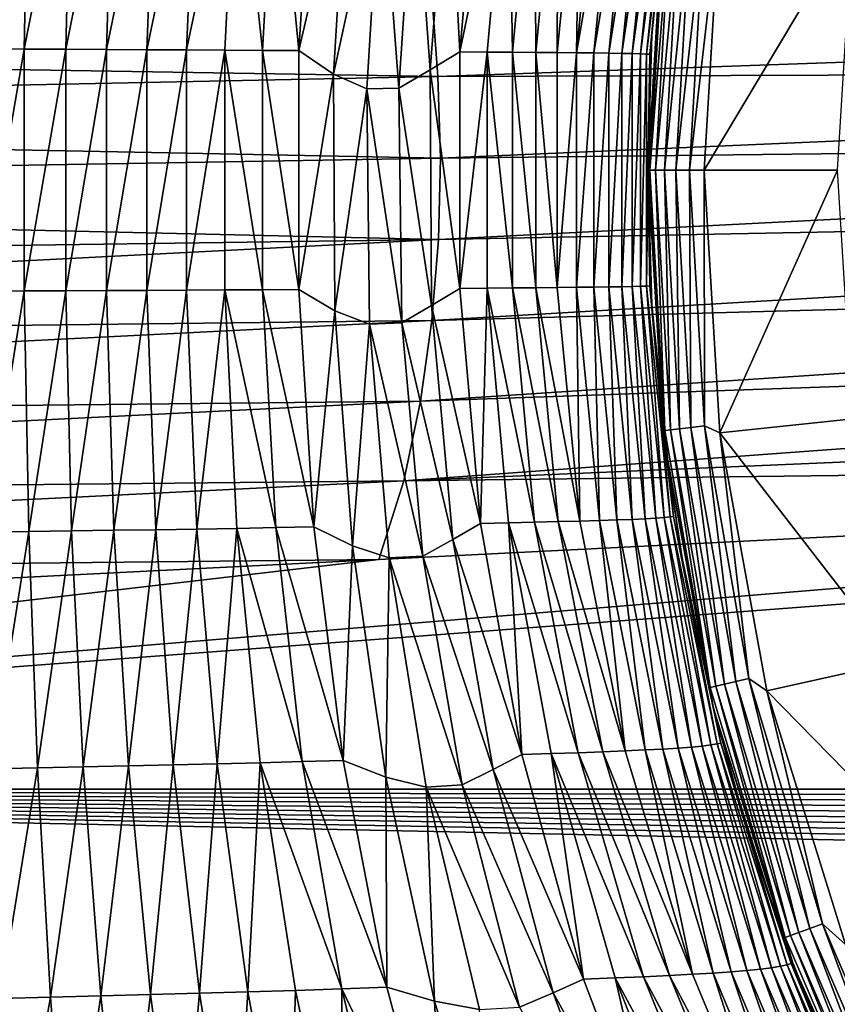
# Model space of a CAD drawing. Header units: metres. Extents: x -139 to 105, y -30 to 40.
# Tile 58 of 153: x -25.6 to -18.31, y -7.43 to 1.34. Entities that reach past the tile are written whole.
import ezdxf

# ---------------------------------------------------------------- set-up
doc = ezdxf.new("R2010")
doc.units = ezdxf.units.M
doc.layers.add('solid_150_SW0003', color=7, linetype='CONTINUOUS')

msp = doc.modelspace()

# ---------------------------------------------------------------- linework, layer by layer
at = {"layer": 'solid_150_SW0003'}
for points in [[(-25.516348, 3.219563, 95.8946), (-25.901665, 3.22496, 95.841278), (-25.927607, 1.079439, 96.073761)], [(-25.555458, 1.077601, 96.125488), (-25.516348, 3.219563, 95.8946), (-25.927607, 1.079439, 96.073761)], [(-25.134192, 3.214206, 95.968826), (-25.516348, 3.219563, 95.8946), (-25.555458, 1.077601, 96.125488)], [(-25.186499, 1.075766, 96.198257), (-25.134192, 3.214206, 95.968826), (-25.555458, 1.077601, 96.125488)], [(-24.756475, 3.208831, 96.063675), (-25.134192, 3.214206, 95.968826), (-25.186499, 1.075766, 96.198257)], [(-24.822012, 1.073925, 96.291679), (-24.756475, 3.208831, 96.063675), (-25.186499, 1.075766, 96.198257)], [(-24.384495, 3.203359, 96.178848), (-24.756475, 3.208831, 96.063675), (-24.822012, 1.073925, 96.291679)], [(-24.463293, 1.072051, 96.405327), (-24.384495, 3.203359, 96.178848), (-24.822012, 1.073925, 96.291679)], [(-24.019463, 3.197709, 96.314102), (-24.384495, 3.203359, 96.178848), (-24.463293, 1.072051, 96.405327)], [(-24.111549, 1.07012, 96.538765), (-24.019463, 3.197709, 96.314102), (-24.463293, 1.072051, 96.405327)], [(-23.662476, 3.19192, 96.469223), (-24.019463, 3.197709, 96.314102), (-24.111549, 1.07012, 96.538765)], [(-23.767855, 1.068238, 96.691628), (-23.662476, 3.19192, 96.469223), (-24.111549, 1.07012, 96.538765)], [(-23.433279, 1.066316, 96.863518), (-23.662476, 3.19192, 96.469223), (-23.767855, 1.068238, 96.691628)], [(-23.433279, 1.066316, 96.863518), (-23.314634, 3.185853, 96.644051), (-23.662476, 3.19192, 96.469223)], [(-23.433279, 1.066316, 96.863518), (-23.108885, 1.064253, 97.05394), (-23.314634, 3.185853, 96.644051)], [(-23.314634, 3.185853, 96.644051), (-23.108885, 1.064253, 97.05394), (-22.977148, 3.179433, 96.838371)], [(-22.977148, 3.179433, 96.838371), (-23.108885, 1.064253, 97.05394), (-22.672974, 2.954752, 97.083481)], [(-21.675444, 1.052103, 98.261993), (-21.490425, 3.145753, 98.087929), (-21.77775, 2.981599, 97.82534)], [(-21.241589, 3.140561, 98.387688), (-21.490425, 3.145753, 98.087929), (-21.675444, 1.052103, 98.261993)], [(-21.241589, 3.140561, 98.387688), (-21.675444, 1.052103, 98.261993), (-21.432966, 1.050233, 98.549385)], [(-21.241589, 3.140561, 98.387688), (-21.432966, 1.050233, 98.549385), (-21.207075, 1.049093, 98.849922)], [(-21.241589, 3.140561, 98.387688), (-21.207075, 1.049093, 98.849922), (-21.010746, 3.136183, 98.701225)], [(-21.010746, 3.136183, 98.701225), (-21.207075, 1.049093, 98.849922), (-20.99848, 1.04804, 99.162666)], [(-21.010746, 3.136183, 98.701225), (-20.99848, 1.04804, 99.162666), (-20.79846, 3.131923, 99.027321)], [(-20.79846, 3.131923, 99.027321), (-20.99848, 1.04804, 99.162666), (-20.80777, 1.046702, 99.48671)], [(-20.79846, 3.131923, 99.027321), (-20.80777, 1.046702, 99.48671), (-20.605076, 3.127411, 99.364929)], [(-20.605076, 3.127411, 99.364929), (-20.80777, 1.046702, 99.48671), (-20.635489, 1.045168, 99.821136)], [(-20.605076, 3.127411, 99.364929), (-20.635489, 1.045168, 99.821136), (-20.430859, 3.122638, 99.712997)], [(-20.430859, 3.122638, 99.712997), (-20.635489, 1.045168, 99.821136), (-20.276062, 3.117496, 100.070358)], [(-20.635489, 1.045168, 99.821136), (-20.482117, 1.043404, 100.164864), (-20.276062, 3.117496, 100.070358)], [(-20.276062, 3.117496, 100.070358), (-20.482117, 1.043404, 100.164864), (-20.14089, 3.112007, 100.435715)], [(-20.482117, 1.043404, 100.164864), (-20.348043, 1.04145, 100.516594), (-20.14089, 3.112007, 100.435715)], [(-20.14089, 3.112007, 100.435715), (-20.348043, 1.04145, 100.516594), (-20.025549, 3.106232, 100.807747)], [(-20.348043, 1.04145, 100.516594), (-20.233656, 1.03938, 100.875053), (-20.025549, 3.106232, 100.807747)], [(-20.025549, 3.106232, 100.807747), (-20.233656, 1.03938, 100.875053), (-19.930405, 3.100296, 101.185333)], [(-20.233656, 1.03938, 100.875053), (-20.139473, 1.037246, 101.239098), (-19.930405, 3.100296, 101.185333)], [(-19.930405, 3.100296, 101.185333), (-20.139473, 1.037246, 101.239098), (-19.855917, 3.094499, 101.567459)], [(-20.139473, 1.037246, 101.239098), (-20.066114, 1.035198, 101.607735), (-19.855917, 3.094499, 101.567459)], [(-19.855917, 3.094499, 101.567459), (-20.066114, 1.035198, 101.607735), (-19.802547, 3.089072, 101.953102)], [(-20.066114, 1.035198, 101.607735), (-20.014112, 1.033335, 101.979935), (-19.802547, 3.089072, 101.953102)], [(-19.802547, 3.089072, 101.953102), (-20.014112, 1.033335, 101.979935), (-19.770662, 3.083988, 102.341011)], [(-20.014112, 1.033335, 101.979935), (-19.983301, 1.031623, 102.354416), (-19.770662, 3.083988, 102.341011)], [(-19.770662, 3.083988, 102.341011), (-19.983301, 1.031623, 102.354416), (-19.856661, 2.390141, 102.729424)], [(-23.108885, 1.064253, 97.05394), (-22.802095, 0.855496, 97.271614), (-22.672974, 2.954752, 97.083481)], [(-22.375925, 2.809783, 97.333244), (-22.672974, 2.954752, 97.083481), (-22.802095, 0.855496, 97.271614)], [(-21.940062, 0.893097, 97.995277), (-21.77775, 2.981599, 97.82534), (-22.078756, 2.81446, 97.580627)], [(-21.675444, 1.052103, 98.261993), (-21.77775, 2.981599, 97.82534), (-21.940062, 0.893097, 97.995277)], [(-22.505362, 0.722426, 97.501778), (-22.375925, 2.809783, 97.333244), (-22.802095, 0.855496, 97.271614)], [(-22.218187, 0.730935, 97.743263), (-22.375925, 2.809783, 97.333244), (-22.505362, 0.722426, 97.501778)], [(-22.218187, 0.730935, 97.743263), (-22.078756, 2.81446, 97.580627), (-22.375925, 2.809783, 97.333244)], [(-21.940062, 0.893097, 97.995277), (-22.078756, 2.81446, 97.580627), (-22.218187, 0.730935, 97.743263)], [(-19.854172, 2.410733, 129.562759), (-19.999994, 0, 126.062759), (-19.999994, 0, 129.562759)], [(-19.847975, 2.319896, 129.691666), (-19.854172, 2.410733, 129.562759), (-19.999994, 0, 129.562759)], [(-19.854172, 2.410733, 129.562759), (-19.964115, 1.197435, 102.729424), (-19.999994, 0, 126.062759)], [(-19.983301, 1.031623, 102.354416), (-19.964115, 1.197435, 102.729424), (-19.856661, 2.390141, 102.729424)], [(-19.854172, 2.410733, 129.562759), (-19.856661, 2.390141, 102.729424), (-19.964115, 1.197435, 102.729424)], [(-19.847975, 2.319896, 129.691666), (-19.999994, 0, 129.562759), (-19.983093, 0, 129.691666)], [(-19.798422, 2.314104, 129.812424), (-19.847975, 2.319896, 129.691666), (-19.983093, 0, 129.691666)], [(-19.798422, 2.314104, 129.812424), (-19.983093, 0, 129.691666), (-19.933203, 0, 129.812424)], [(-19.798422, 2.314104, 129.812424), (-19.933203, 0, 129.812424), (-19.719488, 2.304878, 129.916122)], [(-19.719488, 2.304878, 129.916122), (-19.933203, 0, 129.812424), (-19.853733, 0, 129.916122)], [(-19.719488, 2.304878, 129.916122), (-19.853733, 0, 129.916122), (-19.616564, 2.292848, 129.995712)], [(-19.616564, 2.292848, 129.995712), (-19.853733, 0, 129.916122), (-19.750107, 0, 129.995712)], [(-19.616564, 2.292848, 129.995712), (-19.750107, 0, 129.995712), (-19.496677, 2.278835, 130.045731)], [(-19.629404, 0, 130.045731), (-19.499994, 0, 130.062759), (-19.359026, 2.343791, 130.062759)], [(-19.496677, 2.278835, 130.045731), (-19.629404, 0, 130.045731), (-19.359026, 2.343791, 130.062759)], [(-19.359026, 2.343791, 130.062759), (-19.499994, 0, 130.062759), (-18.175758, 2.216702, 130.062759)], [(-19.496677, 2.278835, 130.045731), (-19.750107, 0, 129.995712), (-19.629404, 0, 130.045731)], [(-19.499994, 0, 130.062759), (-18.311075, 0, 130.062759), (-18.175758, 2.216702, 130.062759)], [(-21.924694, 1.560016, 54.912968), (-40.036442, 1.131746, 55.023376), (-40.031647, 1.803342, 54.850586)], [(-21.924694, 1.560016, 54.912968), (-21.870192, 0.834003, 55.100876), (-40.036442, 1.131746, 55.023376)], [(-3.65052, 1.475127, 54.934834), (-21.870192, 0.834003, 55.100876), (-21.924694, 1.560016, 54.912968)], [(-3.608888, 0.8949, 55.085026), (-21.870192, 0.834003, 55.100876), (-3.65052, 1.475127, 54.934834)], [(-19.964115, 1.197435, 102.729424), (-19.999994, -0.001149, 102.729424), (-19.999994, 0, 126.062759)], [(-19.983301, 1.031623, 102.354416), (-19.999994, -0.001149, 102.729424), (-19.964115, 1.197435, 102.729424)], [(-21.870192, 0.834003, 55.100876), (-40.030922, 0.461468, 55.19841), (-40.036442, 1.131746, 55.023376)], [(-25.555458, 1.077601, 96.125488), (-25.927607, 1.079439, 96.073761), (-25.927614, -1.078532, 96.073814)], [(-25.555471, -1.076722, 96.125542), (-25.555458, 1.077601, 96.125488), (-25.927614, -1.078532, 96.073814)], [(-25.186499, 1.075766, 96.198257), (-25.555458, 1.077601, 96.125488), (-25.555471, -1.076722, 96.125542)], [(-25.186514, -1.074955, 96.198303), (-25.186499, 1.075766, 96.198257), (-25.555471, -1.076722, 96.125542)], [(-24.822012, 1.073925, 96.291679), (-25.186499, 1.075766, 96.198257), (-25.186514, -1.074955, 96.198303)], [(-24.822031, -1.073191, 96.291725), (-24.822012, 1.073925, 96.291679), (-25.186514, -1.074955, 96.198303)], [(-24.463293, 1.072051, 96.405327), (-24.822012, 1.073925, 96.291679), (-24.822031, -1.073191, 96.291725)], [(-24.463314, -1.071399, 96.405357), (-24.463293, 1.072051, 96.405327), (-24.822031, -1.073191, 96.291725)], [(-24.111549, 1.07012, 96.538765), (-24.463293, 1.072051, 96.405327), (-24.463314, -1.071399, 96.405357)], [(-24.111572, -1.069546, 96.538803), (-24.111549, 1.07012, 96.538765), (-24.463314, -1.071399, 96.405357)], [(-23.767855, 1.068238, 96.691628), (-24.111549, 1.07012, 96.538765), (-24.111572, -1.069546, 96.538803)], [(-23.767885, -1.067459, 96.691666), (-23.767855, 1.068238, 96.691628), (-24.111572, -1.069546, 96.538803)], [(-23.433323, -1.065176, 96.863579), (-23.767855, 1.068238, 96.691628), (-23.767885, -1.067459, 96.691666)], [(-23.433323, -1.065176, 96.863579), (-23.433279, 1.066316, 96.863518), (-23.767855, 1.068238, 96.691628)], [(-23.433323, -1.065176, 96.863579), (-23.108944, -1.062821, 97.054016), (-23.433279, 1.066316, 96.863518)], [(-23.433279, 1.066316, 96.863518), (-23.108944, -1.062821, 97.054016), (-23.108885, 1.064253, 97.05394)], [(-23.108885, 1.064253, 97.05394), (-23.108944, -1.062821, 97.054016), (-22.802095, 0.855496, 97.271614)], [(-21.675421, -1.05311, 98.261948), (-21.675444, 1.052103, 98.261993), (-21.940062, 0.893097, 97.995277)], [(-21.432966, 1.050233, 98.549385), (-21.675444, 1.052103, 98.261993), (-21.675421, -1.05311, 98.261948)], [(-21.432966, 1.050233, 98.549385), (-21.675421, -1.05311, 98.261948), (-21.432928, -1.051595, 98.549332)], [(-21.432966, 1.050233, 98.549385), (-21.207083, -1.049439, 98.849907), (-21.207075, 1.049093, 98.849922)], [(-21.432966, 1.050233, 98.549385), (-21.432928, -1.051595, 98.549332), (-21.207083, -1.049439, 98.849907)], [(-21.207075, 1.049093, 98.849922), (-21.207083, -1.049439, 98.849907), (-20.998545, -1.047229, 99.162689)], [(-21.207075, 1.049093, 98.849922), (-20.998545, -1.047229, 99.162689), (-20.99848, 1.04804, 99.162666)], [(-20.99848, 1.04804, 99.162666), (-20.998545, -1.047229, 99.162689), (-20.807863, -1.045332, 99.486755)], [(-20.99848, 1.04804, 99.162666), (-20.807863, -1.045332, 99.486755), (-20.80777, 1.046702, 99.48671)], [(-20.80777, 1.046702, 99.48671), (-20.807863, -1.045332, 99.486755), (-20.635489, 1.045168, 99.821136)], [(-20.807863, -1.045332, 99.486755), (-20.635595, -1.043567, 99.821182), (-20.635489, 1.045168, 99.821136)], [(-20.635489, 1.045168, 99.821136), (-20.635595, -1.043567, 99.821182), (-20.482117, 1.043404, 100.164864)], [(-20.635595, -1.043567, 99.821182), (-20.482222, -1.041891, 100.164894), (-20.482117, 1.043404, 100.164864)], [(-20.482117, 1.043404, 100.164864), (-20.482222, -1.041891, 100.164894), (-20.348043, 1.04145, 100.516594)], [(-20.482222, -1.041891, 100.164894), (-20.348135, -1.040251, 100.516617), (-20.348043, 1.04145, 100.516594)], [(-20.348043, 1.04145, 100.516594), (-20.348135, -1.040251, 100.516617), (-20.233656, 1.03938, 100.875053)], [(-20.348135, -1.040251, 100.516617), (-20.23373, -1.038561, 100.875069), (-20.233656, 1.03938, 100.875053)], [(-20.233656, 1.03938, 100.875053), (-20.23373, -1.038561, 100.875069), (-20.139473, 1.037246, 101.239098)], [(-20.23373, -1.038561, 100.875069), (-20.139528, -1.03685, 101.239105), (-20.139473, 1.037246, 101.239098)], [(-20.139473, 1.037246, 101.239098), (-20.139528, -1.03685, 101.239105), (-20.066114, 1.035198, 101.607735)], [(-20.139528, -1.03685, 101.239105), (-20.066154, -1.035123, 101.607735), (-20.066114, 1.035198, 101.607735)], [(-20.066114, 1.035198, 101.607735), (-20.066154, -1.035123, 101.607735), (-20.014112, 1.033335, 101.979935)], [(-20.066154, -1.035123, 101.607735), (-20.014145, -1.033412, 101.979935), (-20.014112, 1.033335, 101.979935)], [(-20.014112, 1.033335, 101.979935), (-20.014145, -1.033412, 101.979935), (-19.983301, 1.031623, 102.354416)], [(-20.014145, -1.033412, 101.979935), (-19.983335, -1.031691, 102.354416), (-19.983301, 1.031623, 102.354416)], [(-19.983301, 1.031623, 102.354416), (-19.983335, -1.031691, 102.354416), (-19.999994, -0.001149, 102.729424)], [(-21.926994, -1.205146, 97.981567), (-21.940062, 0.893097, 97.995277), (-22.218187, 0.730935, 97.743263)], [(-21.675421, -1.05311, 98.261948), (-21.940062, 0.893097, 97.995277), (-21.926994, -1.205146, 97.981567)], [(-3.608888, 0.8949, 55.085026), (-21.848898, 0.107664, 55.292301), (-21.870192, 0.834003, 55.100876)], [(-3.593219, 0.314424, 55.237972), (-21.848898, 0.107664, 55.292301), (-3.608888, 0.8949, 55.085026)], [(-21.870192, 0.834003, 55.100876), (-21.848898, 0.107664, 55.292301), (-40.030922, 0.461468, 55.19841)], [(-23.108944, -1.062821, 97.054016), (-22.788622, -1.253154, 97.251945), (-22.802095, 0.855496, 97.271614)], [(-22.505362, 0.722426, 97.501778), (-22.802095, 0.855496, 97.271614), (-22.788622, -1.253154, 97.251945)], [(-22.481524, -1.372764, 97.470695), (-22.505362, 0.722426, 97.501778), (-22.788622, -1.253154, 97.251945)], [(-22.193422, -1.360497, 97.71434), (-22.218187, 0.730935, 97.743263), (-22.505362, 0.722426, 97.501778)], [(-22.193422, -1.360497, 97.71434), (-22.505362, 0.722426, 97.501778), (-22.481524, -1.372764, 97.470695)], [(-21.926994, -1.205146, 97.981567), (-22.218187, 0.730935, 97.743263), (-22.193422, -1.360497, 97.71434)], [(-21.848898, 0.107664, 55.292301), (-40.014648, -0.202296, 55.374096), (-40.030922, 0.461468, 55.19841)], [(-3.593219, 0.314424, 55.237972), (-21.865932, -0.617801, 55.486629), (-21.848898, 0.107664, 55.292301)], [(-3.607517, -0.265367, 55.393188), (-21.865932, -0.617801, 55.486629), (-3.593219, 0.314424, 55.237972)], [(-21.848898, 0.107664, 55.292301), (-21.865932, -0.617801, 55.486629), (-40.014648, -0.202296, 55.374096)], [(-19.983093, 0, 129.691666), (-19.999994, 0, 129.562759), (-19.854172, -2.410733, 129.562759)], [(-19.854172, -2.410733, 126.062759), (-19.854172, -2.410733, 129.562759), (-19.999994, 0, 129.562759)], [(-19.999994, 0, 126.062759), (-19.854172, -2.410733, 126.062759), (-19.999994, 0, 129.562759)], [(-19.856392, -2.392386, 102.729424), (-19.854172, -2.410733, 126.062759), (-19.999994, 0, 126.062759)], [(-19.96398, -1.199719, 102.729424), (-19.856392, -2.392386, 102.729424), (-19.999994, 0, 126.062759)], [(-19.999994, -0.001149, 102.729424), (-19.96398, -1.199719, 102.729424), (-19.999994, 0, 126.062759)], [(-19.847975, -2.319896, 129.691666), (-19.983093, 0, 129.691666), (-19.854172, -2.410733, 129.562759)], [(-19.933203, 0, 129.812424), (-19.983093, 0, 129.691666), (-19.847975, -2.319896, 129.691666)], [(-19.798422, -2.314104, 129.812424), (-19.933203, 0, 129.812424), (-19.847975, -2.319896, 129.691666)], [(-19.798422, -2.314104, 129.812424), (-19.853733, 0, 129.916122), (-19.933203, 0, 129.812424)], [(-19.719488, -2.304878, 129.916122), (-19.750107, 0, 129.995712), (-19.853733, 0, 129.916122)], [(-19.798422, -2.314104, 129.812424), (-19.719488, -2.304878, 129.916122), (-19.853733, 0, 129.916122)], [(-19.616564, -2.292848, 129.995712), (-19.629404, 0, 130.045731), (-19.750107, 0, 129.995712)], [(-19.719488, -2.304878, 129.916122), (-19.616564, -2.292848, 129.995712), (-19.750107, 0, 129.995712)], [(-19.629404, 0, 130.045731), (-19.496677, -2.278835, 130.045731), (-19.499994, 0, 130.062759)], [(-19.616564, -2.292848, 129.995712), (-19.496677, -2.278835, 130.045731), (-19.629404, 0, 130.045731)], [(-19.3594, -2.341542, 130.062759), (-18.311075, 0, 130.062759), (-19.499994, 0, 130.062759)], [(-19.496677, -2.278835, 130.045731), (-19.3594, -2.341542, 130.062759), (-19.499994, 0, 130.062759)], [(-19.3594, -2.341542, 130.062759), (-18.175758, -2.216702, 130.062759), (-18.311075, 0, 130.062759)], [(-19.983335, -1.031691, 102.354416), (-19.96398, -1.199719, 102.729424), (-19.999994, -0.001149, 102.729424)], [(-21.865932, -0.617801, 55.486629), (-39.994133, -0.869973, 55.553028), (-40.014648, -0.202296, 55.374096)], [(-3.607517, -0.265367, 55.393188), (-21.925081, -1.340787, 55.683174), (-21.865932, -0.617801, 55.486629)], [(-3.654732, -0.843215, 55.55014), (-21.925081, -1.340787, 55.683174), (-3.607517, -0.265367, 55.393188)], [(-21.865932, -0.617801, 55.486629), (-39.977211, -1.551779, 55.737904), (-39.994133, -0.869973, 55.553028)], [(-21.865932, -0.617801, 55.486629), (-21.925081, -1.340787, 55.683174), (-39.977211, -1.551779, 55.737904)], [(-3.654732, -0.843215, 55.55014), (-22.027195, -2.05882, 55.881123), (-21.925081, -1.340787, 55.683174)], [(-3.735527, -1.417184, 55.708195), (-22.027195, -2.05882, 55.881123), (-3.654732, -0.843215, 55.55014)], [(-21.432928, -1.051595, 98.549332), (-21.675421, -1.05311, 98.261948), (-21.490351, -3.146654, 98.087814)], [(-21.432928, -1.051595, 98.549332), (-21.490351, -3.146654, 98.087814), (-21.241465, -3.141812, 98.387543)], [(-21.432928, -1.051595, 98.549332), (-21.010763, -3.136428, 98.701195), (-21.207083, -1.049439, 98.849907)], [(-21.432928, -1.051595, 98.549332), (-21.241465, -3.141812, 98.387543), (-21.010763, -3.136428, 98.701195)], [(-21.207083, -1.049439, 98.849907), (-20.798647, -3.131022, 99.027405), (-20.998545, -1.047229, 99.162689)], [(-21.207083, -1.049439, 98.849907), (-21.010763, -3.136428, 98.701195), (-20.798647, -3.131022, 99.027405)], [(-20.998545, -1.047229, 99.162689), (-20.605349, -3.125954, 99.365051), (-20.807863, -1.045332, 99.486755)], [(-20.998545, -1.047229, 99.162689), (-20.798647, -3.131022, 99.027405), (-20.605349, -3.125954, 99.365051)], [(-20.807863, -1.045332, 99.486755), (-20.605349, -3.125954, 99.365051), (-20.635595, -1.043567, 99.821182)], [(-20.635595, -1.043567, 99.821182), (-20.431171, -3.120952, 99.71312), (-20.482222, -1.041891, 100.164894)], [(-20.605349, -3.125954, 99.365051), (-20.431171, -3.120952, 99.71312), (-20.635595, -1.043567, 99.821182)], [(-20.482222, -1.041891, 100.164894), (-20.276367, -3.115894, 100.070465), (-20.348135, -1.040251, 100.516617)], [(-20.431171, -3.120952, 99.71312), (-20.276367, -3.115894, 100.070465), (-20.482222, -1.041891, 100.164894)], [(-20.348135, -1.040251, 100.516617), (-20.141155, -3.110714, 100.435783), (-20.23373, -1.038561, 100.875069)], [(-20.276367, -3.115894, 100.070465), (-20.141155, -3.110714, 100.435783), (-20.348135, -1.040251, 100.516617)], [(-20.23373, -1.038561, 100.875069), (-20.025763, -3.105314, 100.807793), (-20.139528, -1.03685, 101.239105)], [(-20.141155, -3.110714, 100.435783), (-20.025763, -3.105314, 100.807793), (-20.23373, -1.038561, 100.875069)], [(-20.139528, -1.03685, 101.239105), (-19.930557, -3.099793, 101.185349), (-20.066154, -1.035123, 101.607735)], [(-20.025763, -3.105314, 100.807793), (-19.930557, -3.099793, 101.185349), (-20.139528, -1.03685, 101.239105)], [(-20.066154, -1.035123, 101.607735), (-19.856028, -3.094312, 101.567459), (-20.014145, -1.033412, 101.979935)], [(-19.930557, -3.099793, 101.185349), (-19.856028, -3.094312, 101.567459), (-20.066154, -1.035123, 101.607735)], [(-20.014145, -1.033412, 101.979935), (-19.802639, -3.089034, 101.953102), (-19.983335, -1.031691, 102.354416)], [(-19.856028, -3.094312, 101.567459), (-19.802639, -3.089034, 101.953102), (-20.014145, -1.033412, 101.979935)], [(-19.983335, -1.031691, 102.354416), (-19.77076, -3.08394, 102.341003), (-19.96398, -1.199719, 102.729424)], [(-19.802639, -3.089034, 101.953102), (-19.77076, -3.08394, 102.341003), (-19.983335, -1.031691, 102.354416)], [(-25.555471, -1.076722, 96.125542), (-25.927614, -1.078532, 96.073814), (-25.90169, -3.223993, 95.841438)], [(-25.516384, -3.218621, 95.89476), (-25.555471, -1.076722, 96.125542), (-25.90169, -3.223993, 95.841438)], [(-25.186514, -1.074955, 96.198303), (-25.555471, -1.076722, 96.125542), (-25.516384, -3.218621, 95.89476)], [(-25.134235, -3.21333, 95.968971), (-25.186514, -1.074955, 96.198303), (-25.516384, -3.218621, 95.89476)], [(-24.822031, -1.073191, 96.291725), (-25.186514, -1.074955, 96.198303), (-25.134235, -3.21333, 95.968971)], [(-24.756527, -3.20803, 96.063805), (-24.822031, -1.073191, 96.291725), (-25.134235, -3.21333, 95.968971)], [(-24.463314, -1.071399, 96.405357), (-24.822031, -1.073191, 96.291725), (-24.756527, -3.20803, 96.063805)], [(-24.384554, -3.202636, 96.178963), (-24.463314, -1.071399, 96.405357), (-24.756527, -3.20803, 96.063805)], [(-24.111572, -1.069546, 96.538803), (-24.463314, -1.071399, 96.405357), (-24.384554, -3.202636, 96.178963)], [(-24.019527, -3.197062, 96.314201), (-24.111572, -1.069546, 96.538803), (-24.384554, -3.202636, 96.178963)], [(-23.767885, -1.067459, 96.691666), (-24.111572, -1.069546, 96.538803), (-24.019527, -3.197062, 96.314201)], [(-23.662565, -3.191069, 96.46936), (-23.767885, -1.067459, 96.691666), (-24.019527, -3.197062, 96.314201)], [(-23.314766, -3.184643, 96.644241), (-23.433323, -1.065176, 96.863579), (-23.767885, -1.067459, 96.691666)], [(-23.314766, -3.184643, 96.644241), (-23.767885, -1.067459, 96.691666), (-23.662565, -3.191069, 96.46936)], [(-23.433323, -1.065176, 96.863579), (-22.97732, -3.177933, 96.8386), (-23.108944, -1.062821, 97.054016)], [(-23.314766, -3.184643, 96.644241), (-22.97732, -3.177933, 96.8386), (-23.433323, -1.065176, 96.863579)], [(-23.108944, -1.062821, 97.054016), (-22.97732, -3.177933, 96.8386), (-22.788622, -1.253154, 97.251945)], [(-21.490351, -3.146654, 98.087814), (-21.675421, -1.05311, 98.261948), (-21.926994, -1.205146, 97.981567)], [(-21.73876, -3.290133, 97.784485), (-21.926994, -1.205146, 97.981567), (-22.193422, -1.360497, 97.71434)], [(-21.490351, -3.146654, 98.087814), (-21.926994, -1.205146, 97.981567), (-21.73876, -3.290133, 97.784485)], [(-19.77076, -3.08394, 102.341003), (-19.856392, -2.392386, 102.729424), (-19.96398, -1.199719, 102.729424)], [(-22.97732, -3.177933, 96.8386), (-22.632761, -3.347931, 97.024879), (-22.788622, -1.253154, 97.251945)], [(-22.481524, -1.372764, 97.470695), (-22.788622, -1.253154, 97.251945), (-22.632761, -3.347931, 97.024879)], [(-21.925081, -1.340787, 55.683174), (-39.967648, -2.247476, 55.928734), (-39.977211, -1.551779, 55.737904)], [(-21.925081, -1.340787, 55.683174), (-22.027195, -2.05882, 55.881123), (-39.967648, -2.247476, 55.928734)], [(-22.304792, -3.452931, 97.240639), (-22.481524, -1.372764, 97.470695), (-22.632761, -3.347931, 97.024879)], [(-22.004856, -3.437075, 97.494423), (-22.193422, -1.360497, 97.71434), (-22.481524, -1.372764, 97.470695)], [(-22.004856, -3.437075, 97.494423), (-22.481524, -1.372764, 97.470695), (-22.304792, -3.452931, 97.240639)], [(-21.73876, -3.290133, 97.784485), (-22.193422, -1.360497, 97.71434), (-22.004856, -3.437075, 97.494423)], [(-3.735527, -1.417184, 55.708195), (-22.173635, -2.76892, 56.07959), (-22.027195, -2.05882, 55.881123)], [(-3.850966, -1.984945, 55.866653), (-22.173635, -2.76892, 56.07959), (-3.735527, -1.417184, 55.708195)], [(-4.024899, -2.544174, 56.022964), (-22.173635, -2.76892, 56.07959), (-3.850966, -1.984945, 55.866653)], [(5.380968, -2.071358, 55.893124), (5.500115, -5.513795, 56.83466), (-40, -5.513158, 56.837009)], [(-4.024899, -2.544174, 56.022964), (5.380968, -2.071358, 55.893124), (-40, -5.513158, 56.837009)], [(-22.027195, -2.05882, 55.881123), (-39.965298, -2.948731, 56.123291), (-39.967648, -2.247476, 55.928734)], [(-22.027195, -2.05882, 55.881123), (-22.173635, -2.76892, 56.07959), (-39.965298, -2.948731, 56.123291)], [(-19.616564, -2.292848, 129.995712), (-19.217741, -4.554688, 129.995712), (-19.496677, -2.278835, 130.045731)], [(-19.496677, -2.278835, 130.045731), (-19.10029, -4.526852, 130.045731), (-19.3594, -2.341542, 130.062759)], [(-19.217741, -4.554688, 129.995712), (-19.10029, -4.526852, 130.045731), (-19.496677, -2.278835, 130.045731)], [(-19.3594, -2.341542, 130.062759), (-17.779377, -4.379617, 130.062759), (-18.175758, -2.216702, 130.062759)], [(-19.444447, -4.608418, 129.691666), (-19.847975, -2.319896, 129.691666), (-19.854172, -2.410733, 129.562759)], [(-19.798422, -2.314104, 129.812424), (-19.847975, -2.319896, 129.691666), (-19.444447, -4.608418, 129.691666)], [(-19.798422, -2.314104, 129.812424), (-19.395901, -4.596913, 129.812424), (-19.719488, -2.304878, 129.916122)], [(-19.798422, -2.314104, 129.812424), (-19.444447, -4.608418, 129.691666), (-19.395901, -4.596913, 129.812424)], [(-19.719488, -2.304878, 129.916122), (-19.318573, -4.578586, 129.916122), (-19.616564, -2.292848, 129.995712)], [(-19.395901, -4.596913, 129.812424), (-19.318573, -4.578586, 129.916122), (-19.719488, -2.304878, 129.916122)], [(-19.318573, -4.578586, 129.916122), (-19.217741, -4.554688, 129.995712), (-19.616564, -2.292848, 129.995712)], [(-19.3594, -2.341542, 130.062759), (-18.939875, -4.637255, 130.062759), (-17.779377, -4.379617, 130.062759)], [(-19.10029, -4.526852, 130.045731), (-18.939875, -4.637255, 130.062759), (-19.3594, -2.341542, 130.062759)], [(-19.856392, -2.392386, 102.729424), (-19.677893, -3.574956, 102.729424), (-19.854172, -2.410733, 126.062759)], [(-19.77076, -3.08394, 102.341003), (-19.677893, -3.574956, 102.729424), (-19.856392, -2.392386, 102.729424)], [(-19.444447, -4.608418, 129.691666), (-19.854172, -2.410733, 129.562759), (-19.418831, -4.786312, 129.562759)], [(-19.418831, -4.786312, 126.062759), (-19.418831, -4.786312, 129.562759), (-19.854172, -2.410733, 129.562759)], [(-19.854172, -2.410733, 126.062759), (-19.418831, -4.786312, 126.062759), (-19.854172, -2.410733, 129.562759)], [(-19.429222, -4.743953, 102.729424), (-19.418831, -4.786312, 126.062759), (-19.854172, -2.410733, 126.062759)], [(-19.677893, -3.574956, 102.729424), (-19.429222, -4.743953, 102.729424), (-19.854172, -2.410733, 126.062759)], [(-4.024899, -2.544174, 56.022964), (-40, -5.513158, 56.837009), (-22.398207, -3.467899, 56.27663)], [(-4.024899, -2.544174, 56.022964), (-22.398207, -3.467899, 56.27663), (-22.173635, -2.76892, 56.07959)], [(-22.173635, -2.76892, 56.07959), (-39.97377, -3.65215, 56.320778), (-39.965298, -2.948731, 56.123291)], [(-22.173635, -2.76892, 56.07959), (-22.398207, -3.467899, 56.27663), (-39.97377, -3.65215, 56.320778)], [(-21.122274, -5.20533, 97.741753), (-21.490351, -3.146654, 98.087814), (-21.73876, -3.290133, 97.784485)], [(-21.241465, -3.141812, 98.387543), (-21.490351, -3.146654, 98.087814), (-21.122274, -5.20533, 97.741753)], [(-21.241465, -3.141812, 98.387543), (-20.620432, -5.188917, 98.405617), (-21.010763, -3.136428, 98.701195)], [(-21.241465, -3.141812, 98.387543), (-21.122274, -5.20533, 97.741753), (-20.860758, -5.197339, 98.06601)], [(-21.241465, -3.141812, 98.387543), (-20.860758, -5.197339, 98.06601), (-20.620432, -5.188917, 98.405617)], [(-21.010763, -3.136428, 98.701195), (-20.401236, -5.18051, 98.758469), (-20.798647, -3.131022, 99.027405)], [(-21.010763, -3.136428, 98.701195), (-20.620432, -5.188917, 98.405617), (-20.401236, -5.18051, 98.758469)], [(-20.798647, -3.131022, 99.027405), (-20.202812, -5.17246, 99.123116), (-20.605349, -3.125954, 99.365051)], [(-20.798647, -3.131022, 99.027405), (-20.401236, -5.18051, 98.758469), (-20.202812, -5.17246, 99.123116)], [(-20.605349, -3.125954, 99.365051), (-20.202812, -5.17246, 99.123116), (-20.431171, -3.120952, 99.71312)], [(-20.431171, -3.120952, 99.71312), (-20.024937, -5.164407, 99.498306), (-20.276367, -3.115894, 100.070465)], [(-20.202812, -5.17246, 99.123116), (-20.024937, -5.164407, 99.498306), (-20.431171, -3.120952, 99.71312)], [(-20.276367, -3.115894, 100.070465), (-19.867413, -5.156149, 99.882736), (-20.141155, -3.110714, 100.435783)], [(-20.024937, -5.164407, 99.498306), (-19.867413, -5.156149, 99.882736), (-20.276367, -3.115894, 100.070465)], [(-20.141155, -3.110714, 100.435783), (-19.73011, -5.1476, 100.275093), (-20.025763, -3.105314, 100.807793)], [(-19.867413, -5.156149, 99.882736), (-19.73011, -5.1476, 100.275093), (-20.141155, -3.110714, 100.435783)], [(-20.025763, -3.105314, 100.807793), (-19.61293, -5.138639, 100.674057), (-19.930557, -3.099793, 101.185349)], [(-19.73011, -5.1476, 100.275093), (-19.61293, -5.138639, 100.674057), (-20.025763, -3.105314, 100.807793)], [(-19.930557, -3.099793, 101.185349), (-19.515936, -5.129428, 101.078491), (-19.856028, -3.094312, 101.567459)], [(-19.61293, -5.138639, 100.674057), (-19.515936, -5.129428, 101.078491), (-19.930557, -3.099793, 101.185349)], [(-19.856028, -3.094312, 101.567459), (-19.439342, -5.120261, 101.487404), (-19.802639, -3.089034, 101.953102)], [(-19.515936, -5.129428, 101.078491), (-19.439342, -5.120261, 101.487404), (-19.856028, -3.094312, 101.567459)], [(-19.802639, -3.089034, 101.953102), (-19.383486, -5.111442, 101.899765), (-19.77076, -3.08394, 102.341003)], [(-19.439342, -5.120261, 101.487404), (-19.383486, -5.111442, 101.899765), (-19.802639, -3.089034, 101.953102)], [(-19.77076, -3.08394, 102.341003), (-19.349607, -5.103148, 102.314346), (-19.677893, -3.574956, 102.729424)], [(-19.383486, -5.111442, 101.899765), (-19.349607, -5.103148, 102.314346), (-19.77076, -3.08394, 102.341003)], [(-25.516384, -3.218621, 95.89476), (-25.90169, -3.223993, 95.841438), (-25.8501, -5.332001, 95.381203)], [(-25.438602, -5.323328, 95.437439), (-25.516384, -3.218621, 95.89476), (-25.8501, -5.332001, 95.381203)], [(-25.134235, -3.21333, 95.968971), (-25.516384, -3.218621, 95.89476), (-25.438602, -5.323328, 95.437439)], [(-25.030205, -5.314749, 95.514336), (-25.134235, -3.21333, 95.968971), (-25.438602, -5.323328, 95.437439)], [(-24.756527, -3.20803, 96.063805), (-25.134235, -3.21333, 95.968971), (-25.030205, -5.314749, 95.514336)], [(-24.626181, -5.306122, 95.611794), (-24.756527, -3.20803, 96.063805), (-25.030205, -5.314749, 95.514336)], [(-24.384554, -3.202636, 96.178963), (-24.756527, -3.20803, 96.063805), (-24.626181, -5.306122, 95.611794)], [(-24.227825, -5.297323, 95.72982), (-24.384554, -3.202636, 96.178963), (-24.626181, -5.306122, 95.611794)], [(-24.019527, -3.197062, 96.314201), (-24.384554, -3.202636, 96.178963), (-24.227825, -5.297323, 95.72982)], [(-23.836369, -5.288218, 95.868484), (-24.019527, -3.197062, 96.314201), (-24.227825, -5.297323, 95.72982)], [(-23.662565, -3.191069, 96.46936), (-24.019527, -3.197062, 96.314201), (-23.836369, -5.288218, 95.868484)], [(-23.452982, -5.278507, 96.028038), (-23.662565, -3.191069, 96.46936), (-23.836369, -5.288218, 95.868484)], [(-23.078827, -5.268128, 96.208687), (-23.314766, -3.184643, 96.644241), (-23.662565, -3.191069, 96.46936)], [(-23.078827, -5.268128, 96.208687), (-23.662565, -3.191069, 96.46936), (-23.452982, -5.278507, 96.028038)], [(-23.314766, -3.184643, 96.644241), (-22.71537, -5.257251, 96.410698), (-22.97732, -3.177933, 96.8386)], [(-23.078827, -5.268128, 96.208687), (-22.71537, -5.257251, 96.410698), (-23.314766, -3.184643, 96.644241)], [(-22.97732, -3.177933, 96.8386), (-22.71537, -5.257251, 96.410698), (-22.632761, -3.347931, 97.024879)], [(-21.377264, -5.338893, 97.40638), (-21.73876, -3.290133, 97.784485), (-22.004856, -3.437075, 97.494423)], [(-21.122274, -5.20533, 97.741753), (-21.73876, -3.290133, 97.784485), (-21.377264, -5.338893, 97.40638)], [(-22.71537, -5.257251, 96.410698), (-22.336014, -5.405589, 96.593262), (-22.632761, -3.347931, 97.024879)], [(-22.304792, -3.452931, 97.240639), (-22.632761, -3.347931, 97.024879), (-22.336014, -5.405589, 96.593262)], [(-22.398207, -3.467899, 56.27663), (-40, -5.513158, 56.837009), (-39.999546, -4.352928, 56.519672)], [(-22.398207, -3.467899, 56.27663), (-39.999546, -4.352928, 56.519672), (-39.97377, -3.65215, 56.320778)], [(-21.976791, -5.495237, 96.814262), (-22.304792, -3.452931, 97.240639), (-22.336014, -5.405589, 96.593262)], [(-21.654251, -5.47606, 97.086029), (-22.004856, -3.437075, 97.494423), (-22.304792, -3.452931, 97.240639)], [(-21.654251, -5.47606, 97.086029), (-22.304792, -3.452931, 97.240639), (-21.976791, -5.495237, 96.814262)], [(-21.377264, -5.338893, 97.40638), (-22.004856, -3.437075, 97.494423), (-21.654251, -5.47606, 97.086029)], [(-19.349607, -5.103148, 102.314346), (-19.429222, -4.743953, 102.729424), (-19.677893, -3.574956, 102.729424)], [(-18.939875, -4.637255, 130.062759), (-17.119772, -6.495404, 130.062759), (-17.779377, -4.379617, 130.062759)], [(-19.318573, -4.578586, 129.916122), (-18.656406, -6.790377, 129.916122), (-19.217741, -4.554688, 129.995712)], [(-19.217741, -4.554688, 129.995712), (-18.559031, -6.754935, 129.995712), (-19.10029, -4.526852, 130.045731)], [(-18.656406, -6.790377, 129.916122), (-18.559031, -6.754935, 129.995712), (-19.217741, -4.554688, 129.995712)], [(-19.10029, -4.526852, 130.045731), (-18.445606, -6.713652, 130.045731), (-18.939875, -4.637255, 130.062759)], [(-18.559031, -6.754935, 129.995712), (-18.445606, -6.713652, 130.045731), (-19.10029, -4.526852, 130.045731)], [(-19.395901, -4.596913, 129.812424), (-19.444447, -4.608418, 129.691666), (-18.777966, -6.83462, 129.691666)], [(-18.777966, -6.83462, 129.691666), (-19.444447, -4.608418, 129.691666), (-19.418831, -4.786312, 129.562759)], [(-19.395901, -4.596913, 129.812424), (-18.731085, -6.817557, 129.812424), (-19.318573, -4.578586, 129.916122)], [(-19.395901, -4.596913, 129.812424), (-18.777966, -6.83462, 129.691666), (-18.731085, -6.817557, 129.812424)], [(-18.731085, -6.817557, 129.812424), (-18.656406, -6.790377, 129.916122), (-19.318573, -4.578586, 129.916122)], [(-18.939875, -4.637255, 130.062759), (-18.238993, -6.895798, 130.062759), (-17.119772, -6.495404, 130.062759)], [(-18.445606, -6.713652, 130.045731), (-18.238993, -6.895798, 130.062759), (-18.939875, -4.637255, 130.062759)], [(-19.429222, -4.743953, 102.729424), (-19.111242, -5.895776, 102.729424), (-19.418831, -4.786312, 126.062759)], [(-19.349607, -5.103148, 102.314346), (-19.111242, -5.895776, 102.729424), (-19.429222, -4.743953, 102.729424)], [(-18.777966, -6.83462, 129.691666), (-19.418831, -4.786312, 129.562759), (-18.700319, -7.092096, 129.562759)], [(-18.700319, -7.092096, 126.062759), (-18.700319, -7.092096, 129.562759), (-19.418831, -4.786312, 129.562759)], [(-19.418831, -4.786312, 126.062759), (-18.700319, -7.092096, 126.062759), (-19.418831, -4.786312, 129.562759)], [(-18.725199, -7.026143, 102.729424), (-18.700319, -7.092096, 126.062759), (-19.418831, -4.786312, 126.062759)], [(-19.111242, -5.895776, 102.729424), (-18.725199, -7.026143, 102.729424), (-19.418831, -4.786312, 126.062759)], [(-20.401236, -5.18051, 98.758469), (-19.602949, -7.162146, 98.76252), (-20.202812, -5.17246, 99.123116)], [(-20.202812, -5.17246, 99.123116), (-19.602949, -7.162146, 98.76252), (-20.024937, -5.164407, 99.498306)], [(-20.024937, -5.164407, 99.498306), (-19.419731, -7.151351, 99.178123), (-19.867413, -5.156149, 99.882736)], [(-19.602949, -7.162146, 98.76252), (-19.419731, -7.151351, 99.178123), (-20.024937, -5.164407, 99.498306)], [(-19.867413, -5.156149, 99.882736), (-19.258345, -7.140199, 99.602943), (-19.73011, -5.1476, 100.275093)], [(-19.419731, -7.151351, 99.178123), (-19.258345, -7.140199, 99.602943), (-19.867413, -5.156149, 99.882736)], [(-19.73011, -5.1476, 100.275093), (-19.118145, -7.128566, 100.035599), (-19.61293, -5.138639, 100.674057)], [(-19.258345, -7.140199, 99.602943), (-19.118145, -7.128566, 100.035599), (-19.73011, -5.1476, 100.275093)], [(-19.61293, -5.138639, 100.674057), (-18.998545, -7.116299, 100.474747), (-19.515936, -5.129428, 101.078491)], [(-19.118145, -7.128566, 100.035599), (-18.998545, -7.116299, 100.474747), (-19.61293, -5.138639, 100.674057)], [(-19.515936, -5.129428, 101.078491), (-18.899174, -7.103597, 100.919243), (-19.439342, -5.120261, 101.487404)], [(-18.998545, -7.116299, 100.474747), (-18.899174, -7.103597, 100.919243), (-19.515936, -5.129428, 101.078491)], [(-19.439342, -5.120261, 101.487404), (-18.819866, -7.090861, 101.36808), (-19.383486, -5.111442, 101.899765)], [(-18.899174, -7.103597, 100.919243), (-18.819866, -7.090861, 101.36808), (-19.439342, -5.120261, 101.487404)], [(-19.383486, -5.111442, 101.899765), (-18.760742, -7.078545, 101.820259), (-19.349607, -5.103148, 102.314346)], [(-18.819866, -7.090861, 101.36808), (-18.760742, -7.078545, 101.820259), (-19.383486, -5.111442, 101.899765)], [(-19.349607, -5.103148, 102.314346), (-18.724098, -7.067343, 102.274605), (-19.111242, -5.895776, 102.729424)], [(-18.760742, -7.078545, 101.820259), (-18.724098, -7.067343, 102.274605), (-19.349607, -5.103148, 102.314346)], [(-23.078827, -5.268128, 96.208687), (-22.324516, -7.276946, 95.77346), (-22.71537, -5.257251, 96.410698)], [(-22.71537, -5.257251, 96.410698), (-22.324516, -7.276946, 95.77346), (-22.336014, -5.405589, 96.593262)], [(-20.57332, -7.205936, 97.226036), (-21.122274, -5.20533, 97.741753), (-21.377264, -5.338893, 97.40638)], [(-20.860758, -5.197339, 98.06601), (-21.122274, -5.20533, 97.741753), (-20.57332, -7.205936, 97.226036)], [(-20.860758, -5.197339, 98.06601), (-20.0385, -7.183955, 97.965096), (-20.620432, -5.188917, 98.405617)], [(-20.860758, -5.197339, 98.06601), (-20.57332, -7.205936, 97.226036), (-20.293076, -7.195097, 97.58683)], [(-20.860758, -5.197339, 98.06601), (-20.293076, -7.195097, 97.58683), (-20.0385, -7.183955, 97.965096)], [(-20.620432, -5.188917, 98.405617), (-19.808865, -7.172865, 98.357643), (-20.401236, -5.18051, 98.758469)], [(-20.620432, -5.188917, 98.405617), (-20.0385, -7.183955, 97.965096), (-19.808865, -7.172865, 98.357643)], [(-20.401236, -5.18051, 98.758469), (-19.808865, -7.172865, 98.357643), (-19.602949, -7.162146, 98.76252)], [(-25.438602, -5.323328, 95.437439), (-25.8501, -5.332001, 95.381203), (-25.773125, -7.377613, 94.697861)], [(-25.322552, -7.366075, 94.758087), (-25.438602, -5.323328, 95.437439), (-25.773125, -7.377613, 94.697861)], [(-25.030205, -5.314749, 95.514336), (-25.438602, -5.323328, 95.437439), (-25.322552, -7.366075, 94.758087)], [(-24.874987, -7.354602, 94.838638), (-25.030205, -5.314749, 95.514336), (-25.322552, -7.366075, 94.758087)], [(-24.626181, -5.306122, 95.611794), (-25.030205, -5.314749, 95.514336), (-24.874987, -7.354602, 94.838638)], [(-24.431698, -7.343, 94.939743), (-24.626181, -5.306122, 95.611794), (-24.874987, -7.354602, 94.838638)], [(-24.227825, -5.297323, 95.72982), (-24.626181, -5.306122, 95.611794), (-24.431698, -7.343, 94.939743)], [(-23.993979, -7.331124, 95.061783), (-24.227825, -5.297323, 95.72982), (-24.431698, -7.343, 94.939743)], [(-23.836369, -5.288218, 95.868484), (-24.227825, -5.297323, 95.72982), (-23.993979, -7.331124, 95.061783)], [(-23.563086, -7.318807, 95.205322), (-23.836369, -5.288218, 95.868484), (-23.993979, -7.331124, 95.061783)], [(-23.452982, -5.278507, 96.028038), (-23.836369, -5.288218, 95.868484), (-23.563086, -7.318807, 95.205322)], [(-23.14027, -7.305693, 95.371208), (-23.452982, -5.278507, 96.028038), (-23.563086, -7.318807, 95.205322)], [(-22.726786, -7.291676, 95.560234), (-23.078827, -5.268128, 96.208687), (-23.452982, -5.278507, 96.028038)], [(-22.726786, -7.291676, 95.560234), (-23.452982, -5.278507, 96.028038), (-23.14027, -7.305693, 95.371208)], [(-22.726786, -7.291676, 95.560234), (-22.324516, -7.276946, 95.77346), (-23.078827, -5.268128, 96.208687)], [(-20.844465, -7.328455, 96.84964), (-21.377264, -5.338893, 97.40638), (-21.654251, -5.47606, 97.086029)], [(-20.57332, -7.205936, 97.226036), (-21.377264, -5.338893, 97.40638), (-20.844465, -7.328455, 96.84964)], [(-22.324516, -7.276946, 95.77346), (-21.899904, -7.402879, 95.959999), (-22.336014, -5.405589, 96.593262)], [(-21.976791, -5.495237, 96.814262), (-22.336014, -5.405589, 96.593262), (-21.899904, -7.402879, 95.959999)], [(-40, -5.513158, 56.837009), (62.653793, -7.405164, 57.484196), (62.835087, -7.658731, 57.58728)], [(-40, -7.761277, 57.630123), (-40, -5.513158, 56.837009), (62.835087, -7.658731, 57.58728)], [(-40, -5.513158, 56.837009), (62.486519, -7.15484, 57.386364), (62.653793, -7.405164, 57.484196)], [(-40, -5.513158, 56.837009), (62.333023, -6.907906, 57.293625), (62.486519, -7.15484, 57.386364)], [(-40, -5.513158, 56.837009), (62.192188, -6.664746, 57.205914), (62.333023, -6.907906, 57.293625)], [(-40, -5.513158, 56.837009), (62.06472, -6.425297, 57.122986), (62.192188, -6.664746, 57.205914)], [(-40, -5.513158, 56.837009), (61.948853, -6.190098, 57.044815), (62.06472, -6.425297, 57.122986)], [(-40, -5.513158, 56.837009), (61.842838, -5.959682, 56.971355), (61.948853, -6.190098, 57.044815)], [(-40, -5.513158, 56.837009), (61.747368, -5.733978, 56.902355), (61.842838, -5.959682, 56.971355)], [(-40, -5.513158, 56.837009), (5.500115, -5.513795, 56.83466), (61.747368, -5.733978, 56.902355)], [(-21.143394, -7.454714, 96.491684), (-21.654251, -5.47606, 97.086029), (-21.976791, -5.495237, 96.814262)], [(-21.499172, -7.476844, 96.19429), (-21.976791, -5.495237, 96.814262), (-21.899904, -7.402879, 95.959999)], [(-21.143394, -7.454714, 96.491684), (-21.976791, -5.495237, 96.814262), (-21.499172, -7.476844, 96.19429)], [(-20.844465, -7.328455, 96.84964), (-21.654251, -5.47606, 97.086029), (-21.143394, -7.454714, 96.491684)], [(-18.724098, -7.067343, 102.274605), (-18.725199, -7.026143, 102.729424), (-19.111242, -5.895776, 102.729424)], [(-18.559031, -6.754935, 129.995712), (-17.649342, -8.863832, 129.995712), (-18.445606, -6.713652, 130.045731)], [(-18.445606, -6.713652, 130.045731), (-17.541475, -8.80966, 130.045731), (-18.238993, -6.895798, 130.062759)], [(-17.649342, -8.863832, 129.995712), (-17.541475, -8.80966, 130.045731), (-18.445606, -6.713652, 130.045731)], [(-18.731085, -6.817557, 129.812424), (-18.777966, -6.83462, 129.691666), (-17.857544, -8.968395, 129.691666)], [(-17.857544, -8.968395, 129.691666), (-18.777966, -6.83462, 129.691666), (-18.700319, -7.092096, 129.562759)], [(-18.731085, -6.817557, 129.812424), (-17.812962, -8.946005, 129.812424), (-18.656406, -6.790377, 129.916122)], [(-18.731085, -6.817557, 129.812424), (-17.857544, -8.968395, 129.691666), (-17.812962, -8.946005, 129.812424)], [(-18.656406, -6.790377, 129.916122), (-17.741943, -8.910339, 129.916122), (-18.559031, -6.754935, 129.995712)], [(-17.812962, -8.946005, 129.812424), (-17.741943, -8.910339, 129.916122), (-18.656406, -6.790377, 129.916122)], [(-17.741943, -8.910339, 129.916122), (-17.649342, -8.863832, 129.995712), (-18.559031, -6.754935, 129.995712)], [(-18.899174, -7.103597, 100.919243), (-18.084558, -9.000475, 100.708435), (-18.819866, -7.090861, 101.36808)], [(-18.819866, -7.090861, 101.36808), (-18.002169, -8.984363, 101.210129), (-18.760742, -7.078545, 101.820259)], [(-18.084558, -9.000475, 100.708435), (-18.002169, -8.984363, 101.210129), (-18.819866, -7.090861, 101.36808)], [(-18.760742, -7.078545, 101.820259), (-17.939306, -8.96865, 101.715004), (-18.724098, -7.067343, 102.274605)], [(-18.002169, -8.984363, 101.210129), (-17.939306, -8.96865, 101.715004), (-18.760742, -7.078545, 101.820259)], [(-18.725199, -7.026143, 102.729424), (-18.272532, -8.131075, 102.729424), (-18.700319, -7.092096, 126.062759)], [(-18.724098, -7.067343, 102.274605), (-18.272532, -8.131075, 102.729424), (-18.725199, -7.026143, 102.729424)], [(-18.724098, -7.067343, 102.274605), (-17.899313, -8.954955, 102.221977), (-18.272532, -8.131075, 102.729424)], [(-17.939306, -8.96865, 101.715004), (-17.899313, -8.954955, 102.221977), (-18.724098, -7.067343, 102.274605)], [(-17.857544, -8.968395, 129.691666), (-18.700319, -7.092096, 129.562759), (-17.709116, -9.294461, 129.562759)], [(-17.709116, -9.294461, 126.062759), (-17.709116, -9.294461, 129.562759), (-18.700319, -7.092096, 129.562759)], [(-18.700319, -7.092096, 126.062759), (-17.709116, -9.294461, 126.062759), (-18.700319, -7.092096, 129.562759)], [(-17.754503, -9.207465, 102.729424), (-17.709116, -9.294461, 126.062759), (-18.700319, -7.092096, 126.062759)], [(-18.272532, -8.131075, 102.729424), (-17.754503, -9.207465, 102.729424), (-18.700319, -7.092096, 126.062759)], [(-20.293076, -7.195097, 97.58683), (-19.267921, -9.098883, 97.381973), (-20.0385, -7.183955, 97.965096)], [(-20.0385, -7.183955, 97.965096), (-19.024664, -9.085555, 97.827042), (-19.808865, -7.172865, 98.357643)], [(-20.0385, -7.183955, 97.965096), (-19.267921, -9.098883, 97.381973), (-19.024664, -9.085555, 97.827042)], [(-19.808865, -7.172865, 98.357643), (-18.809063, -9.072603, 98.285172), (-19.602949, -7.162146, 98.76252)], [(-19.808865, -7.172865, 98.357643), (-19.024664, -9.085555, 97.827042), (-18.809063, -9.072603, 98.285172)], [(-19.602949, -7.162146, 98.76252), (-18.809063, -9.072603, 98.285172), (-19.419731, -7.151351, 99.178123)], [(-19.419731, -7.151351, 99.178123), (-18.61903, -9.059502, 98.75428), (-19.258345, -7.140199, 99.602943)], [(-18.809063, -9.072603, 98.285172), (-18.61903, -9.059502, 98.75428), (-19.419731, -7.151351, 99.178123)], [(-19.258345, -7.140199, 99.602943), (-18.452814, -9.045882, 99.232559), (-19.118145, -7.128566, 100.035599)], [(-18.61903, -9.059502, 98.75428), (-18.452814, -9.045882, 99.232559), (-19.258345, -7.140199, 99.602943)], [(-19.118145, -7.128566, 100.035599), (-18.309097, -9.031571, 99.718575), (-18.998545, -7.116299, 100.474747)], [(-18.452814, -9.045882, 99.232559), (-18.309097, -9.031571, 99.718575), (-19.118145, -7.128566, 100.035599)], [(-18.998545, -7.116299, 100.474747), (-18.186653, -9.016366, 100.210922), (-18.899174, -7.103597, 100.919243)], [(-18.309097, -9.031571, 99.718575), (-18.186653, -9.016366, 100.210922), (-18.998545, -7.116299, 100.474747)], [(-18.186653, -9.016366, 100.210922), (-18.084558, -9.000475, 100.708435), (-18.899174, -7.103597, 100.919243)], [(-22.726786, -7.291676, 95.560234), (-21.806492, -9.213513, 94.93071), (-22.324516, -7.276946, 95.77346)], [(-22.324516, -7.276946, 95.77346), (-21.806492, -9.213513, 94.93071), (-21.899904, -7.402879, 95.959999)], [(-19.846094, -9.125574, 96.543434), (-20.57332, -7.205936, 97.226036), (-20.844465, -7.328455, 96.84964)], [(-20.293076, -7.195097, 97.58683), (-20.57332, -7.205936, 97.226036), (-19.846094, -9.125574, 96.543434)], [(-20.293076, -7.195097, 97.58683), (-19.846094, -9.125574, 96.543434), (-19.541201, -9.112308, 96.952576)], [(-20.293076, -7.195097, 97.58683), (-19.541201, -9.112308, 96.952576), (-19.267921, -9.098883, 97.381973)], [(-25.322552, -7.366075, 94.758087), (-25.773125, -7.377613, 94.697861), (-25.67111, -9.336343, 93.797165)], [(-25.168747, -9.322526, 93.862152), (-25.322552, -7.366075, 94.758087), (-25.67111, -9.336343, 93.797165)], [(-24.874987, -7.354602, 94.838638), (-25.322552, -7.366075, 94.758087), (-25.168747, -9.322526, 93.862152)], [(-24.669273, -9.308691, 93.947067), (-24.874987, -7.354602, 94.838638), (-25.168747, -9.322526, 93.862152)], [(-24.431698, -7.343, 94.939743), (-24.874987, -7.354602, 94.838638), (-24.669273, -9.308691, 93.947067)], [(-24.173946, -9.29459, 94.052574), (-24.431698, -7.343, 94.939743), (-24.669273, -9.308691, 93.947067)], [(-23.993979, -7.331124, 95.061783), (-24.431698, -7.343, 94.939743), (-24.173946, -9.29459, 94.052574)], [(-23.684053, -9.280083, 94.17955), (-23.993979, -7.331124, 95.061783), (-24.173946, -9.29459, 94.052574)], [(-23.563086, -7.318807, 95.205322), (-23.993979, -7.331124, 95.061783), (-23.684053, -9.280083, 94.17955)], [(-23.200891, -9.264984, 94.329185), (-23.563086, -7.318807, 95.205322), (-23.684053, -9.280083, 94.17955)], [(-23.14027, -7.305693, 95.371208), (-23.563086, -7.318807, 95.205322), (-23.200891, -9.264984, 94.329185)], [(-22.725817, -9.248896, 94.503113), (-23.14027, -7.305693, 95.371208), (-23.200891, -9.264984, 94.329185)], [(-22.726786, -7.291676, 95.560234), (-23.14027, -7.305693, 95.371208), (-22.725817, -9.248896, 94.503113)], [(-22.260202, -9.231668, 94.702927), (-21.806492, -9.213513, 94.93071), (-22.726786, -7.291676, 95.560234)], [(-22.260202, -9.231668, 94.702927), (-22.726786, -7.291676, 95.560234), (-22.725817, -9.248896, 94.503113)], [(-20.142847, -9.236206, 96.117332), (-20.844465, -7.328455, 96.84964), (-21.143394, -7.454714, 96.491684)], [(-19.846094, -9.125574, 96.543434), (-20.844465, -7.328455, 96.84964), (-20.142847, -9.236206, 96.117332)], [(-21.806492, -9.213513, 94.93071), (-21.326403, -9.316949, 95.128822), (-21.899904, -7.402879, 95.959999)], [(-21.499172, -7.476844, 96.19429), (-21.899904, -7.402879, 95.959999), (-21.326403, -9.316949, 95.128822)]]:
    msp.add_3dface(points, dxfattribs=at)

doc.saveas('drawing.dxf')
